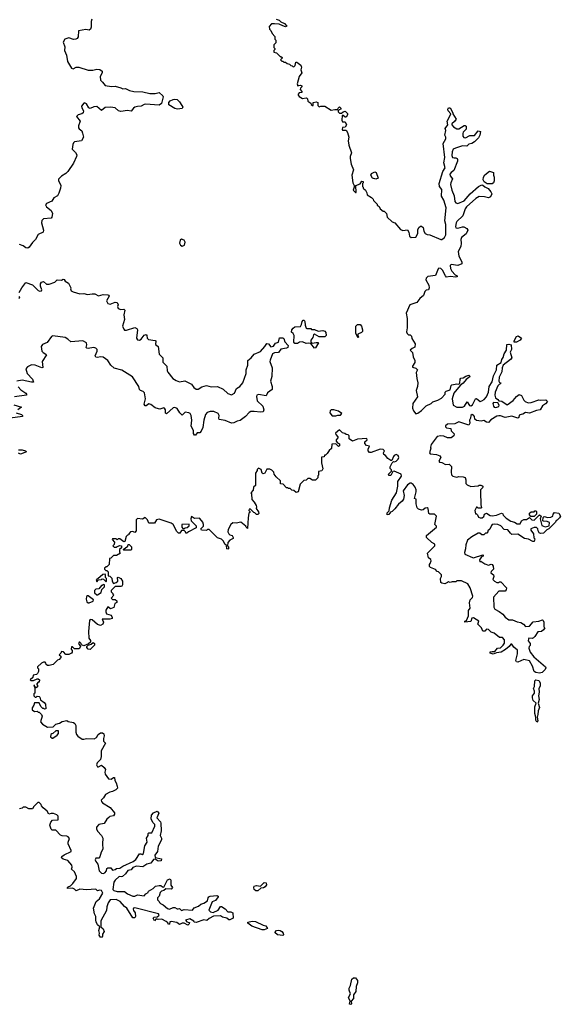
# Model space of a CAD drawing. Extents: x 2601477 to 2753313, y 449408 to 581029.
# Tile 46 of 203: x 2638277 to 2644088, y 497342 to 507915. Entities that reach past the tile are written whole.
import ezdxf

# ---------------------------------------------------------------- set-up
doc = ezdxf.new("R2010")
doc.units = 0

msp = doc.modelspace()

# ---------------------------------------------------------------- linework, layer by layer
at = {"layer": '0CON05XD'}
for points in [[(2639051, 507919), (2639044, 507895), (2639046, 507835), (2639040, 507815), (2639025, 507804), (2638988, 507808), (2638910, 507795), (2638905, 507730), (2638895, 507713), (2638880, 507705), (2638855, 507704), (2638805, 507721), (2638764, 507705), (2638746, 507675), (2638762, 507625), (2638759, 507585), (2638781, 507535), (2638790, 507465), (2638835, 507393), (2638851, 507389), (2638884, 507406), (2638914, 507406), (2639015, 507374), (2639065, 507374), (2639106, 507384), (2639140, 507380), (2639163, 507363), (2639163, 507345), (2639141, 507305), (2639146, 507266), (2639169, 507245), (2639195, 507207), (2639265, 507198), (2639305, 507201), (2639364, 507184), (2639385, 507174), (2639416, 507176), (2639456, 507156), (2639504, 507144), (2639600, 507140), (2639675, 507124), (2639735, 507123), (2639775, 507132), (2639815, 507098), (2639820, 507085), (2639802, 507015), (2639775, 506996), (2639631, 507009), (2639614, 507006), (2639584, 506986), (2639545, 506984), (2639514, 506976), (2639499, 506965), (2639475, 506931), (2639435, 506941), (2639365, 506928), (2639340, 506935), (2639305, 506969), (2639255, 506977), (2639195, 506971), (2639155, 506939), (2639105, 506984), (2639075, 506979), (2639035, 506960), (2639020, 506970), (2638995, 507012), (2638975, 507021), (2638965, 507017), (2638943, 506985), (2638945, 506970), (2638964, 506935), (2638961, 506915), (2638946, 506904), (2638905, 506894), (2638889, 506875), (2638928, 506825), (2638911, 506775), (2638910, 506755), (2638915, 506743), (2638945, 506722), (2638953, 506695), (2638963, 506655), (2638940, 506615), (2638868, 506602), (2638856, 506594), (2638847, 506575), (2638840, 506525), (2638878, 506488), (2638890, 506465), (2638887, 506445), (2638856, 506375), (2638794, 506285), (2638773, 506265), (2638725, 506236), (2638696, 506204), (2638694, 506185), (2638714, 506154), (2638719, 506135), (2638716, 506105), (2638698, 506052), (2638682, 506025), (2638645, 506002), (2638622, 505968), (2638567, 505943), (2638555, 505928), (2638565, 505906), (2638617, 505865), (2638629, 505835), (2638623, 505795), (2638616, 505784), (2638535, 505776), (2638515, 505758), (2638512, 505735), (2638532, 505655), (2638530, 505635), (2638475, 505608), (2638449, 505555), (2638415, 505522), (2638379, 505471), (2638365, 505460), (2638345, 505464), (2638315, 505486), (2638275, 505501)], [(2641035, 507920), (2641065, 507910), (2641083, 507893), (2641123, 507873), (2641150, 507845), (2641135, 507840), (2641105, 507848), (2641067, 507867), (2641015, 507872), (2640985, 507870), (2640958, 507842), (2640962, 507815), (2640978, 507798), (2640990, 507765), (2641020, 507735), (2641020, 507705), (2641030, 507695), (2641030, 507665), (2641010, 507645), (2641010, 507615), (2641020, 507605), (2641020, 507595), (2641010, 507585), (2641010, 507565), (2641038, 507558), (2641075, 507520), (2641085, 507520), (2641098, 507508), (2641098, 507502), (2641080, 507485), (2641095, 507470), (2641105, 507470), (2641115, 507460), (2641135, 507460), (2641153, 507443), (2641178, 507438), (2641192, 507422), (2641205, 507420), (2641215, 507410), (2641228, 507412), (2641237, 507423), (2641245, 507460), (2641255, 507460), (2641298, 507428), (2641306, 507405), (2641300, 507375), (2641308, 507345), (2641282, 507305), (2641260, 507225), (2641265, 507200), (2641275, 507210), (2641295, 507212), (2641308, 507205), (2641310, 507195), (2641295, 507180), (2641290, 507165), (2641310, 507145), (2641310, 507135), (2641282, 507128), (2641270, 507115), (2641270, 507105), (2641281, 507091), (2641318, 507068), (2641355, 507077), (2641365, 507072), (2641372, 507065), (2641375, 507040), (2641408, 507018), (2641410, 507005), (2641423, 506993), (2641430, 506995), (2641430, 507025), (2641465, 507032), (2641480, 507025), (2641483, 506993), (2641495, 506980), (2641515, 506988), (2641556, 506986), (2641625, 506942), (2641665, 506952), (2641695, 506950), (2641700, 506965), (2641715, 506978), (2641730, 506965), (2641730, 506955), (2641712, 506948), (2641700, 506935), (2641700, 506925), (2641715, 506910), (2641735, 506910), (2641753, 506927), (2641775, 506932), (2641799, 506909), (2641800, 506895), (2641785, 506870), (2641775, 506868), (2641755, 506888), (2641742, 506888), (2641738, 506835), (2641745, 506820), (2641775, 506820), (2641788, 506785), (2641775, 506762), (2641745, 506758), (2641742, 506735), (2641745, 506730), (2641785, 506730), (2641800, 506705), (2641814, 506655), (2641809, 506615), (2641814, 506566), (2641844, 506485), (2641829, 506445), (2641830, 506425), (2641841, 506365), (2641863, 506303), (2641848, 506245), (2641858, 506165), (2641873, 506135), (2641872, 506115), (2641860, 506085), (2641885, 506060), (2641895, 506060), (2641890, 506135), (2641938, 506152), (2641955, 506180), (2641968, 506178), (2641970, 506165), (2641960, 506155), (2641960, 506125), (2641970, 506115), (2641970, 506105), (2641992, 506085), (2642007, 506057), (2642010, 506035), (2642060, 506005), (2642077, 505987), (2642080, 505975), (2642120, 505935), (2642120, 505925), (2642140, 505910), (2642152, 505885), (2642185, 505860), (2642195, 505860), (2642220, 505835), (2642228, 505795), (2642280, 505745), (2642310, 505735), (2642371, 505661), (2642395, 505653), (2642445, 505658), (2642458, 505635), (2642465, 505590), (2642485, 505578), (2642535, 505580), (2642555, 505620), (2642557, 505657), (2642566, 505684), (2642585, 505698), (2642595, 505698), (2642614, 505684), (2642621, 505645), (2642635, 505620), (2642655, 505608), (2642686, 505606), (2642805, 505553), (2642815, 505553), (2642843, 505575), (2642856, 505606), (2642858, 505715), (2642847, 505755), (2642862, 505895), (2642836, 505976), (2642811, 506021), (2642813, 506093), (2642790, 506125), (2642787, 506155), (2642824, 506285), (2642850, 506325), (2642837, 506377), (2642847, 506435), (2642828, 506585), (2642858, 506635), (2642858, 506655), (2642848, 506675), (2642858, 506725), (2642850, 506745), (2642880, 506785), (2642872, 506825), (2642904, 506886)], [(2639975, 506956), (2639945, 506963), (2639881, 507001), (2639881, 507025), (2639895, 507042), (2639925, 507058), (2639945, 507062), (2639969, 507059), (2639995, 507032), (2640020, 506995), (2640030, 506975), (2640025, 506962), (2639975, 506956)], [(2642904, 506886), (2642910, 506905), (2642882, 506935), (2642878, 506955), (2642885, 506970), (2642905, 506970), (2642932, 506915), (2642933, 506903), (2642967, 506847), (2642949, 506821), (2642920, 506795), (2642920, 506785), (2642940, 506765), (2642975, 506742), (2642995, 506742), (2643055, 506778), (2643065, 506780), (2643075, 506770), (2643075, 506740), (2643044, 506706), (2643038, 506692), (2643038, 506665), (2643049, 506649), (2643070, 506645), (2643115, 506672), (2643165, 506670), (2643205, 506722), (2643230, 506715), (2643222, 506675), (2643208, 506645), (2643165, 506602), (2643135, 506587), (2643105, 506580), (2643082, 506558), (2643035, 506560), (2642960, 506535), (2642937, 506523), (2642924, 506496), (2642920, 506455), (2642927, 506437), (2642945, 506430), (2642965, 506432), (2642980, 506425), (2642982, 506415), (2642983, 506395), (2642942, 506295), (2642913, 506275), (2642900, 506255), (2642905, 506238), (2642930, 506205), (2642911, 506165), (2642909, 506145), (2642920, 506085), (2642948, 506025), (2642954, 505964), (2642965, 505948), (2642985, 505943), (2643055, 505969), (2643117, 506045), (2643208, 506125), (2643245, 506142), (2643255, 506138), (2643275, 506120), (2643312, 506102), (2643342, 506065), (2643350, 506045), (2643336, 506014), (2643317, 506003), (2643274, 506014), (2643215, 506016), (2643180, 505995), (2643080, 505905), (2643066, 505884), (2643040, 505810), (2642975, 505749), (2642968, 505735), (2642960, 505695), (2642965, 505680), (2642985, 505676), (2643035, 505692), (2643052, 505692), (2643083, 505673), (2643093, 505655), (2643076, 505615), (2643024, 505575), (2643018, 505555), (2643022, 505515), (2643019, 505481), (2642989, 505425), (2642998, 505375), (2643028, 505315), (2643028, 505292), (2642985, 505277), (2642915, 505288), (2642902, 505275), (2642908, 505245), (2642923, 505215), (2642957, 505177), (2642980, 505165), (2642980, 505155), (2642965, 505150), (2642905, 505157), (2642865, 505150), (2642853, 505163), (2642822, 505225), (2642805, 505242), (2642783, 505247), (2642775, 505240), (2642745, 505170), (2642665, 505158), (2642645, 505140), (2642643, 505123), (2642673, 505063), (2642677, 505035), (2642670, 505015), (2642645, 505010), (2642632, 504998), (2642618, 504955), (2642577, 504923), (2642545, 504878), (2642470, 504855), (2642432, 504765), (2642442, 504705), (2642440, 504605), (2642433, 504563), (2642440, 504545), (2642455, 504530), (2642475, 504530), (2642488, 504518), (2642493, 504493), (2642527, 504433), (2642525, 504400), (2642494, 504386), (2642472, 504365), (2642500, 504340), (2642506, 504295), (2642523, 504255), (2642523, 504235), (2642500, 504195), (2642500, 504185), (2642535, 504172), (2642552, 504155), (2642538, 504125), (2642544, 504064), (2642557, 504015), (2642553, 503977), (2642540, 503935), (2642552, 503865), (2642502, 503795), (2642500, 503745), (2642508, 503715), (2642533, 503683), (2642555, 503690), (2642595, 503718), (2642645, 503770), (2642700, 503795), (2642718, 503812), (2642772, 503828), (2642809, 503851), (2642850, 503895), (2642850, 503915), (2642862, 503928), (2642905, 503942), (2642913, 503987), (2642920, 503995), (2642975, 504006), (2642998, 504002), (2643008, 504012), (2643012, 504055), (2643020, 504065), (2643045, 504068), (2643073, 504087), (2643105, 504098), (2643120, 504085), (2643077, 504053), (2643045, 504012), (2643012, 503988), (2642943, 503905), (2642924, 503845), (2642937, 503775), (2642975, 503754), (2643035, 503754), (2643056, 503765), (2643085, 503810), (2643113, 503773), (2643125, 503768), (2643145, 503781), (2643176, 503844), (2643185, 503847), (2643225, 503817), (2643245, 503821), (2643268, 503835), (2643294, 503865), (2643317, 503915), (2643321, 503975), (2643356, 504025), (2643368, 504092), (2643401, 504155), (2643404, 504205), (2643453, 504235), (2643459, 504265), (2643474, 504286), (2643483, 504327), (2643508, 504365), (2643513, 504427), (2643535, 504432), (2643560, 504425), (2643562, 504375), (2643550, 504345), (2643568, 504285), (2643553, 504267), (2643472, 504205), (2643463, 504177), (2643459, 504135), (2643432, 504075), (2643428, 504035), (2643435, 504020), (2643450, 504015), (2643416, 503984), (2643388, 503915), (2643382, 503885), (2643391, 503855), (2643417, 503837), (2643425, 503823), (2643458, 503818), (2643515, 503781), (2643582, 503825), (2643615, 503870), (2643645, 503890), (2643670, 503880), (2643695, 503828), (2643708, 503815), (2643742, 503802), (2643775, 503803), (2643855, 503832), (2643875, 503828), (2643932, 503832), (2643950, 503815), (2643929, 503791), (2643895, 503770), (2643870, 503725), (2643831, 503719), (2643755, 503690), (2643714, 503696), (2643685, 503678), (2643665, 503677), (2643645, 503668), (2643640, 503645), (2643632, 503638), (2643565, 503657), (2643496, 503644), (2643445, 503661), (2643425, 503661), (2643404, 503656), (2643342, 503618), (2643315, 503590), (2643295, 503592), (2643265, 503612), (2643236, 503604), (2643185, 503610), (2643170, 503625), (2643166, 503655), (2643155, 503669), (2643140, 503675), (2643126, 503665), (2643123, 503635), (2643113, 503615), (2643116, 503584), (2643105, 503562), (2642997, 503597), (2642953, 503577), (2642875, 503571), (2642853, 503555), (2642854, 503544), (2642865, 503533), (2642910, 503525), (2642915, 503500), (2642947, 503467), (2642942, 503445), (2642915, 503424), (2642875, 503426), (2642835, 503443), (2642805, 503446), (2642765, 503438), (2642701, 503355), (2642693, 503325), (2642696, 503314), (2642680, 503265), (2642690, 503255), (2642755, 503247), (2642792, 503232), (2642803, 503215), (2642783, 503175), (2642790, 503165), (2642815, 503162), (2642855, 503140), (2642892, 503142), (2642918, 503118), (2642913, 503057), (2642918, 503028), (2642933, 503013), (2642975, 503002), (2642995, 503010), (2643045, 503008), (2643065, 502998), (2643072, 502975), (2643072, 502935), (2643085, 502922), (2643125, 502902), (2643205, 502910), (2643215, 502918), (2643235, 502918), (2643249, 502909), (2643258, 502895), (2643230, 502865), (2643228, 502845), (2643232, 502705), (2643240, 502675), (2643235, 502670), (2643205, 502670), (2643195, 502680), (2643185, 502680), (2643170, 502645), (2643175, 502610), (2643185, 502610), (2643198, 502598), (2643208, 502575), (2643226, 502566), (2643248, 502565), (2643265, 502582), (2643274, 502606), (2643295, 502617), (2643335, 502592), (2643355, 502588), (2643400, 502595), (2643455, 502617), (2643470, 502610), (2643472, 502595), (2643505, 502562), (2643555, 502532), (2643595, 502520), (2643625, 502502), (2643655, 502502), (2643670, 502535), (2643695, 502547), (2643725, 502550), (2643755, 502570), (2643783, 502543), (2643805, 502542), (2643865, 502598), (2643880, 502585), (2643870, 502555), (2643890, 502485), (2643925, 502470), (2643968, 502482), (2643970, 502515), (2643945, 502528), (2643905, 502530), (2643900, 502535), (2643902, 502568), (2643915, 502580), (2643955, 502568), (2643987, 502573), (2644006, 502584), (2644010, 502605), (2644025, 502622), (2644070, 502615), (2644088, 502585), (2644080, 502565), (2644055, 502540), (2644043, 502537), (2644035, 502520), (2643965, 502448), (2643942, 502438), (2643905, 502400), (2643875, 502398), (2643860, 502405), (2643848, 502425), (2643847, 502447), (2643832, 502462), (2643807, 502463), (2643772, 502448), (2643772, 502435), (2643798, 502395), (2643803, 502353), (2643812, 502342), (2643807, 502313), (2643793, 502313), (2643745, 502338), (2643703, 502343), (2643632, 502392), (2643568, 502388), (2643551, 502401), (2643525, 502437), (2643485, 502442), (2643449, 502479), (2643416, 502496), (2643375, 502498), (2643355, 502493), (2643347, 502485), (2643330, 502445), (2643310, 502425), (2643310, 502415), (2643297, 502403), (2643285, 502402), (2643266, 502384), (2643245, 502384), (2643222, 502402), (2643205, 502402), (2643135, 502362), (2643090, 502325), (2643073, 502277), (2643067, 502233), (2643058, 502195), (2643060, 502175), (2643145, 502140), (2643155, 502137), (2643255, 502170), (2643260, 502165), (2643258, 502155), (2643242, 502148), (2643220, 502115), (2643222, 502092), (2643235, 502100), (2643275, 502073), (2643315, 502058), (2643345, 502070), (2643356, 502066), (2643366, 502046), (2643368, 502015), (2643345, 501990), (2643340, 501975), (2643368, 501955), (2643372, 501935), (2643363, 501903), (2643380, 501885), (2643405, 501872), (2643425, 501870), (2643435, 501880), (2643448, 501878), (2643510, 501815), (2643507, 501793), (2643495, 501780), (2643425, 501780), (2643370, 501715), (2643373, 501607), (2643382, 501585), (2643432, 501562), (2643470, 501530), (2643495, 501498), (2643535, 501470), (2643575, 501470), (2643625, 501448), (2643662, 501442), (2643690, 501425), (2643715, 501400), (2643758, 501402), (2643795, 501448), (2643855, 501457), (2643895, 501472), (2643902, 501465), (2643910, 501445), (2643912, 501395), (2643920, 501385), (2643908, 501365), (2643885, 501347), (2643845, 501342), (2643815, 501292), (2643801, 501279), (2643785, 501272), (2643750, 501275), (2643744, 501266), (2643743, 501245), (2643762, 501215), (2643762, 501195), (2643753, 501185), (2643750, 501165), (2643765, 501122), (2643804, 501074), (2643928, 500965), (2643932, 500955), (2643925, 500938)], [(2642105, 506202), (2642070, 506215), (2642052, 506245), (2642060, 506265), (2642095, 506280), (2642108, 506275), (2642130, 506215), (2642105, 506202)], [(2643302, 506152), (2643268, 506175), (2643259, 506195), (2643261, 506225), (2643275, 506248), (2643325, 506290), (2643370, 506275), (2643368, 506245), (2643378, 506225), (2643378, 506185), (2643370, 506165), (2643355, 506152), (2643302, 506152)], [(2640025, 505484), (2640048, 505495), (2640057, 505525), (2640045, 505548), (2640015, 505558), (2640001, 505549), (2639996, 505514), (2640005, 505493), (2640025, 505484)], [(2638272, 504985), (2638300, 505035), (2638345, 505092), (2638415, 505069), (2638477, 505007), (2638495, 505000), (2638512, 505005), (2638516, 505014), (2638502, 505055), (2638502, 505078), (2638512, 505098), (2638535, 505103), (2638566, 505076), (2638595, 505074), (2638654, 505096), (2638680, 505120), (2638725, 505118), (2638745, 505128), (2638756, 505126), (2638767, 505107), (2638802, 505085), (2638826, 505036), (2638822, 505025), (2638830, 505005), (2638852, 504992), (2638922, 504972), (2638965, 504974), (2639005, 504963), (2639055, 504971), (2639085, 504970), (2639125, 504950), (2639175, 504964), (2639225, 504961), (2639236, 504956), (2639239, 504945), (2639211, 504895), (2639226, 504866), (2639251, 504859), (2639305, 504881), (2639325, 504878), (2639334, 504855), (2639329, 504835), (2639334, 504815), (2639365, 504802), (2639396, 504806), (2639409, 504795), (2639396, 504745), (2639402, 504695), (2639383, 504623), (2639395, 504591), (2639405, 504582), (2639425, 504581), (2639515, 504611), (2639535, 504600), (2639542, 504585), (2639534, 504495), (2639545, 504478), (2639565, 504474), (2639583, 504485), (2639615, 504526), (2639635, 504533), (2639644, 504524), (2639648, 504495), (2639660, 504480), (2639735, 504470), (2639740, 504465), (2639738, 504428), (2639767, 504405), (2639778, 504325), (2639814, 504285), (2639815, 504238), (2639860, 504195), (2639861, 504145), (2639870, 504130), (2639923, 504063), (2639959, 504039), (2639996, 504026), (2640053, 504037), (2640125, 504003), (2640150, 503965), (2640175, 503946), (2640195, 503948), (2640235, 503971), (2640285, 503988), (2640336, 503974), (2640405, 503976), (2640465, 503946), (2640515, 503901), (2640555, 503886), (2640586, 503904), (2640606, 503955), (2640642, 503978), (2640677, 504015), (2640713, 504115), (2640713, 504155), (2640730, 504205), (2640730, 504255), (2640765, 504283), (2640798, 504325), (2640865, 504353), (2640912, 504405), (2640933, 504437), (2640950, 504435), (2640975, 504402), (2641005, 504408), (2641027, 504443), (2641057, 504453), (2641071, 504499), (2641105, 504500), (2641115, 504490), (2641127, 504455), (2641162, 504415), (2641158, 504395), (2641143, 504387), (2641085, 504378), (2641058, 504342), (2641015, 504337), (2640995, 504327), (2640968, 504258), (2640967, 504245), (2640990, 504175), (2640986, 504085), (2640974, 504035), (2640991, 503975), (2640989, 503945), (2640942, 503908), (2640925, 503877), (2640845, 503890), (2640827, 503883), (2640821, 503869), (2640831, 503821), (2640890, 503765), (2640902, 503725), (2640894, 503706), (2640865, 503699), (2640799, 503709), (2640763, 503707), (2640742, 503698), (2640703, 503655), (2640648, 503612), (2640615, 503604), (2640578, 503585), (2640555, 503582), (2640485, 503613), (2640422, 503622), (2640417, 503635), (2640421, 503665), (2640409, 503685), (2640365, 503708), (2640325, 503708), (2640292, 503698), (2640273, 503677), (2640256, 503615), (2640244, 503536), (2640229, 503495), (2640215, 503478), (2640185, 503480), (2640168, 503452), (2640155, 503452), (2640145, 503470), (2640144, 503505), (2640122, 503552)], [(2638267, 504923), (2638278, 504932), (2638272, 504942)], [(2641445, 504388), (2641408, 504438), (2641385, 504441), (2641355, 504437), (2641315, 504457), (2641285, 504452), (2641262, 504438), (2641235, 504438), (2641223, 504453), (2641228, 504525), (2641218, 504545), (2641198, 504558), (2641203, 504585), (2641216, 504604), (2641234, 504616), (2641295, 504620), (2641307, 504643), (2641313, 504675), (2641325, 504688), (2641335, 504690), (2641342, 504675), (2641344, 504634), (2641355, 504602), (2641365, 504598), (2641405, 504600), (2641415, 504590), (2641445, 504590), (2641485, 504572), (2641535, 504579), (2641555, 504570), (2641568, 504555), (2641570, 504525), (2641555, 504510), (2641495, 504510), (2641447, 504537), (2641435, 504530), (2641427, 504503), (2641408, 504475), (2641408, 504455), (2641422, 504442), (2641465, 504450), (2641485, 504450), (2641488, 504445), (2641455, 504392), (2641445, 504388)], [(2641915, 504500), (2641890, 504545), (2641890, 504625), (2641908, 504642), (2641935, 504642), (2641950, 504625), (2641962, 504585), (2641962, 504568), (2641950, 504555), (2641912, 504538), (2641910, 504525), (2641920, 504505), (2641915, 504500)], [(2640122, 503552), (2640126, 503615), (2640121, 503665), (2640109, 503685), (2640095, 503693), (2640055, 503699), (2640025, 503668), (2639998, 503695), (2639970, 503740), (2639945, 503752), (2639925, 503746), (2639855, 503682), (2639845, 503690), (2639846, 503725), (2639835, 503744), (2639825, 503746), (2639785, 503734), (2639768, 503738), (2639735, 503748), (2639685, 503783), (2639665, 503789), (2639635, 503770), (2639625, 503770), (2639616, 503786), (2639628, 503845), (2639619, 503909), (2639605, 503924), (2639575, 503933), (2639565, 503943), (2639557, 503975), (2639489, 504079), (2639375, 504151), (2639293, 504173), (2639258, 504205), (2639225, 504254), (2639175, 504292), (2639145, 504296), (2639115, 504286), (2639095, 504291), (2639089, 504305), (2639110, 504355), (2639109, 504375), (2639095, 504388), (2639075, 504396), (2639032, 504388), (2639015, 504384), (2638998, 504388), (2638993, 504395), (2638999, 504425), (2638995, 504444), (2638955, 504468), (2638826, 504456), (2638793, 504485), (2638765, 504501), (2638635, 504520), (2638621, 504515), (2638571, 504449), (2638522, 504428), (2638507, 504405), (2638516, 504356), (2638531, 504341), (2638560, 504325), (2638564, 504315), (2638520, 504245), (2638525, 504180), (2638515, 504177), (2638443, 504205), (2638405, 504209), (2638362, 504188), (2638345, 504165), (2638356, 504115), (2638414, 504055), (2638426, 504024), (2638405, 504022), (2638305, 504044), (2638245, 504034)], [(2643592, 504452), (2643592, 504465), (2643618, 504515), (2643635, 504522), (2643670, 504495), (2643656, 504474), (2643615, 504452), (2643592, 504452)], [(2638261, 503972), (2638289, 503939), (2638342, 503905), (2638352, 503895), (2638350, 503885), (2638220, 503865)], [(2643395, 503752), (2643427, 503763), (2643432, 503775), (2643415, 503802), (2643370, 503805), (2643362, 503795), (2643368, 503765), (2643375, 503753), (2643395, 503752)], [(2638240, 503695), (2638298, 503675), (2638308, 503665), (2638308, 503655), (2638175, 503636)], [(2638215, 503779), (2638298, 503755), (2638258, 503725)], [(2641675, 503662), (2641695, 503670), (2641725, 503670), (2641738, 503688), (2641702, 503712), (2641654, 503724), (2641626, 503724), (2641615, 503716), (2641609, 503695), (2641635, 503662), (2641675, 503662)], [(2643925, 500938), (2643894, 500906), (2643865, 500899), (2643824, 500904), (2643808, 500915), (2643790, 500975), (2643755, 501030), (2643695, 501044), (2643632, 501018), (2643615, 501020), (2643610, 501035), (2643627, 501107), (2643627, 501145), (2643588, 501178), (2643565, 501210), (2643555, 501210), (2643536, 501184), (2643498, 501152), (2643450, 501125), (2643402, 501118), (2643365, 501102), (2643332, 501112), (2643333, 501127), (2643355, 501132), (2643385, 501130), (2643412, 501168), (2643445, 501172), (2643475, 501198), (2643489, 501221), (2643486, 501256), (2643465, 501280), (2643435, 501280), (2643375, 501328), (2643345, 501340), (2643315, 501368), (2643295, 501370), (2643275, 501350), (2643255, 501350), (2643240, 501385), (2643200, 501425), (2643210, 501455), (2643155, 501492), (2643135, 501490), (2643125, 501452), (2643062, 501445), (2643060, 501455), (2643078, 501462), (2643100, 501515), (2643102, 501572), (2643120, 501595), (2643113, 501655), (2643118, 501685), (2643145, 501712), (2643149, 501725), (2643120, 501815), (2643095, 501856), (2643025, 501888), (2642975, 501888), (2642965, 501880), (2642925, 501880), (2642905, 501872), (2642885, 501878), (2642875, 501872), (2642845, 501858), (2642813, 501863), (2642802, 501872), (2642800, 501915), (2642810, 501935), (2642810, 501955), (2642778, 501988), (2642765, 501990), (2642745, 502010), (2642692, 502032), (2642680, 502045), (2642680, 502065), (2642690, 502075), (2642700, 502105), (2642695, 502120), (2642670, 502135), (2642660, 502185), (2642740, 502265), (2642740, 502285), (2642705, 502300), (2642650, 502355), (2642650, 502375), (2642758, 502465), (2642758, 502478), (2642740, 502495), (2642756, 502585), (2642735, 502606), (2642686, 502606), (2642675, 502612), (2642666, 502665), (2642655, 502672), (2642635, 502670), (2642615, 502652), (2642595, 502648), (2642565, 502660), (2642550, 502675), (2642538, 502715), (2642540, 502765), (2642520, 502775), (2642540, 502845), (2642540, 502865), (2642529, 502895), (2642506, 502925), (2642485, 502940), (2642475, 502940), (2642445, 502920), (2642398, 502855), (2642410, 502805), (2642402, 502768), (2642388, 502745), (2642347, 502713), (2642309, 502661), (2642280, 502635), (2642262, 502628), (2642245, 502602), (2642225, 502600), (2642225, 502620), (2642248, 502642), (2642250, 502675), (2642278, 502755), (2642326, 502834), (2642343, 502905), (2642340, 502935), (2642343, 502955), (2642379, 503015), (2642376, 503036), (2642303, 503067), (2642288, 503062), (2642265, 503022), (2642245, 503022), (2642240, 503035), (2642272, 503068), (2642272, 503082), (2642260, 503095), (2642260, 503115), (2642282, 503158), (2642295, 503170), (2642305, 503168), (2642325, 503176), (2642346, 503195), (2642352, 503215), (2642345, 503237), (2642325, 503247), (2642302, 503235), (2642293, 503225), (2642278, 503182), (2642265, 503180), (2642234, 503204), (2642210, 503235), (2642192, 503245), (2642188, 503265), (2642197, 503285), (2642185, 503300), (2642150, 503305), (2642055, 503268), (2642035, 503268), (2642024, 503284), (2642024, 503304), (2642038, 503335), (2642005, 503343), (2641987, 503365), (2641988, 503382), (2642010, 503405), (2642008, 503418), (2641908, 503412), (2641855, 503390), (2641820, 503415), (2641820, 503445), (2641808, 503458), (2641785, 503460), (2641772, 503472), (2641745, 503478), (2641715, 503510), (2641672, 503475), (2641675, 503460), (2641698, 503435), (2641698, 503425), (2641678, 503402), (2641678, 503388), (2641692, 503372), (2641715, 503360), (2641715, 503340), (2641703, 503333), (2641675, 503360), (2641632, 503358), (2641628, 503312), (2641602, 503288), (2641583, 503257), (2641565, 503240), (2641552, 503238), (2641548, 503222), (2641522, 503218), (2641522, 503155), (2641536, 503094), (2641525, 503072), (2641490, 503065), (2641490, 503025), (2641483, 503017), (2641480, 502995), (2641458, 502972), (2641425, 502970), (2641395, 502990), (2641375, 502990), (2641355, 502970), (2641332, 502968), (2641293, 502927), (2641270, 502845), (2641248, 502838), (2641225, 502860), (2641203, 502863), (2641185, 502880), (2641165, 502880), (2641155, 502890), (2641145, 502890), (2641108, 502928), (2641082, 502932), (2641080, 502965), (2641032, 503005), (2641012, 503035), (2641007, 503057), (2640987, 503077), (2640967, 503087), (2640935, 503090), (2640913, 503047), (2640895, 503040), (2640882, 503045), (2640872, 503085), (2640845, 503100), (2640830, 503085), (2640830, 503075), (2640810, 503045), (2640810, 502915), (2640790, 502895), (2640788, 502862), (2640762, 502835), (2640770, 502825), (2640773, 502763), (2640798, 502735), (2640817, 502697), (2640822, 502685), (2640820, 502665), (2640845, 502630), (2640847, 502613), (2640837, 502603), (2640823, 502603), (2640805, 502620), (2640792, 502622), (2640758, 502658), (2640742, 502658), (2640740, 502645), (2640750, 502635), (2640750, 502625), (2640740, 502615), (2640732, 502565), (2640727, 502453), (2640710, 502465), (2640708, 502478), (2640655, 502518), (2640605, 502509), (2640568, 502512), (2640547, 502493), (2640518, 502442), (2640514, 502414), (2640524, 502394), (2640535, 502382), (2640560, 502375), (2640572, 502355), (2640570, 502345), (2640534, 502326), (2640515, 502300), (2640510, 502265), (2640522, 502255), (2640520, 502235), (2640515, 502230), (2640503, 502235), (2640500, 502270), (2640481, 502285), (2640466, 502316), (2640445, 502338), (2640405, 502350), (2640315, 502440), (2640295, 502440), (2640285, 502430), (2640230, 502435), (2640223, 502447), (2640252, 502475), (2640252, 502495), (2640245, 502520), (2640215, 502558), (2640205, 502562), (2640155, 502560), (2640125, 502580), (2640118, 502555), (2640120, 502535), (2640175, 502480), (2640175, 502460), (2640093, 502417), (2640075, 502400), (2640062, 502402), (2640060, 502415), (2640045, 502430), (2640015, 502430), (2639998, 502402), (2639985, 502400), (2639965, 502420), (2639928, 502495), (2639905, 502510), (2639775, 502553), (2639747, 502543), (2639725, 502508), (2639665, 502510), (2639650, 502545), (2639625, 502570), (2639597, 502553), (2639545, 502560), (2639530, 502545), (2639530, 502425), (2639515, 502410), (2639495, 502418), (2639470, 502415), (2639450, 502395), (2639450, 502385), (2639435, 502380), (2639423, 502367), (2639408, 502312), (2639395, 502310), (2639355, 502340), (2639335, 502340), (2639325, 502330), (2639315, 502340), (2639275, 502340), (2639270, 502335), (2639298, 502305), (2639292, 502278), (2639280, 502265), (2639292, 502252), (2639315, 502250), (2639325, 502260), (2639355, 502270), (2639370, 502265), (2639370, 502245), (2639350, 502225), (2639350, 502195), (2639360, 502185), (2639317, 502163), (2639285, 502160), (2639258, 502132), (2639242, 502128), (2639240, 502065), (2639215, 502040), (2639205, 502040), (2639190, 502025), (2639190, 502015), (2639202, 502002), (2639215, 502000), (2639228, 501988), (2639230, 501945), (2639245, 501940), (2639267, 501917), (2639272, 501885), (2639285, 501860), (2639315, 501870), (2639332, 501885), (2639330, 501925), (2639335, 501930), (2639366, 501916), (2639382, 501885), (2639382, 501845), (2639375, 501832), (2639365, 501828), (2639305, 501830), (2639260, 501785), (2639262, 501772), (2639280, 501755), (2639280, 501745), (2639290, 501735), (2639260, 501705), (2639275, 501690), (2639305, 501690), (2639322, 501675), (2639322, 501658), (2639300, 501645), (2639288, 501602), (2639255, 501590), (2639225, 501610), (2639203, 501575), (2639202, 501555), (2639212, 501535), (2639261, 501521), (2639272, 501495), (2639270, 501485), (2639245, 501478), (2639162, 501478), (2639178, 501445), (2639170, 501425), (2639145, 501410), (2639115, 501422), (2639055, 501470), (2639035, 501473), (2639027, 501465), (2639018, 501345), (2639020, 501275), (2639038, 501248), (2639038, 501232), (2639018, 501212), (2638965, 501192), (2638942, 501202), (2638938, 501218), (2638925, 501230), (2638915, 501230), (2638910, 501215), (2638930, 501185), (2638915, 501160), (2638865, 501160), (2638845, 501180), (2638835, 501180), (2638830, 501155), (2638842, 501142), (2638842, 501125), (2638835, 501112), (2638805, 501100), (2638775, 501100), (2638748, 501128), (2638725, 501130), (2638718, 501112), (2638700, 501095), (2638720, 501080), (2638720, 501065), (2638700, 501045), (2638682, 501038), (2638637, 500993), (2638595, 500980), (2638575, 500980), (2638562, 500992), (2638560, 501005), (2638550, 501015), (2638535, 501018), (2638510, 501005), (2638470, 500965), (2638470, 500955), (2638480, 500945), (2638480, 500915), (2638470, 500895), (2638457, 500883), (2638422, 500878), (2638417, 500853), (2638390, 500825), (2638398, 500818), (2638425, 500818), (2638465, 500838), (2638477, 500837), (2638490, 500825), (2638488, 500802), (2638475, 500800), (2638460, 500785), (2638460, 500775), (2638470, 500765), (2638468, 500752), (2638455, 500740), (2638440, 500750), (2638438, 500768), (2638430, 500765), (2638432, 500752), (2638440, 500750), (2638440, 500685), (2638430, 500675), (2638430, 500655), (2638445, 500640), (2638455, 500640), (2638465, 500650), (2638487, 500647), (2638495, 500640), (2638502, 500612), (2638542, 500582), (2638553, 500565), (2638560, 500515), (2638545, 500510), (2638535, 500520), (2638525, 500520), (2638505, 500540), (2638485, 500580), (2638435, 500580), (2638430, 500555)], [(2638265, 503298), (2638305, 503298), (2638340, 503285), (2638350, 503275), (2638285, 503248), (2638265, 503260)], [(2643805, 502580), (2643772, 502582), (2643758, 502598), (2643758, 502615), (2643775, 502632), (2643805, 502630), (2643815, 502640), (2643825, 502640), (2643830, 502635), (2643830, 502605), (2643805, 502580)], [(2640045, 502450), (2640055, 502460), (2640078, 502462), (2640098, 502482), (2640098, 502498), (2640020, 502495), (2640020, 502465), (2640032, 502452), (2640045, 502450)], [(2639475, 502220), (2639395, 502220), (2639390, 502225), (2639438, 502262), (2639442, 502278), (2639455, 502280), (2639480, 502255), (2639480, 502225), (2639475, 502220)], [(2639205, 501880), (2639210, 501885), (2639210, 501915), (2639200, 501925), (2639200, 501955), (2639195, 501960), (2639172, 501958), (2639118, 501912), (2639100, 501905), (2639105, 501880), (2639125, 501900), (2639157, 501903), (2639165, 501910), (2639178, 501908), (2639205, 501880)], [(2639115, 501740), (2639152, 501765), (2639160, 501795), (2639190, 501825), (2639188, 501848), (2639175, 501850), (2639165, 501840), (2639155, 501840), (2639128, 501802), (2639095, 501800), (2639080, 501785), (2639082, 501762), (2639105, 501740), (2639115, 501740)], [(2639013, 501653), (2639025, 501653), (2639068, 501672), (2639070, 501685), (2639015, 501730), (2639005, 501730), (2638995, 501720), (2638991, 501691), (2639000, 501665), (2639013, 501653)], [(2639035, 501152), (2639012, 501155), (2638998, 501175), (2638998, 501185), (2639012, 501198), (2639045, 501210), (2639067, 501227), (2639082, 501215), (2639082, 501198), (2639035, 501152)], [(2643835, 500372), (2643824, 500394), (2643823, 500425), (2643812, 500465), (2643812, 500538), (2643828, 500575), (2643796, 500605), (2643789, 500635), (2643790, 500655), (2643810, 500685), (2643811, 500705), (2643800, 500735), (2643810, 500755), (2643813, 500817), (2643825, 500827), (2643855, 500821), (2643872, 500795), (2643872, 500758), (2643857, 500733), (2643860, 500695), (2643852, 500655), (2643860, 500615), (2643848, 500575), (2643862, 500528), (2643848, 500495), (2643846, 500455), (2643837, 500425), (2643846, 500385), (2643835, 500372)], [(2638430, 500555), (2638410, 500525), (2638413, 500503), (2638438, 500488), (2638465, 500490), (2638475, 500480), (2638485, 500480), (2638510, 500455), (2638518, 500435), (2638500, 500375), (2638522, 500352), (2638575, 500320), (2638637, 500323), (2638665, 500350), (2638705, 500360), (2638735, 500380), (2638785, 500390), (2638798, 500378), (2638855, 500370), (2638869, 500359), (2638880, 500335), (2638880, 500265), (2638888, 500238), (2638901, 500221), (2638948, 500188), (2638965, 500188), (2638995, 500198), (2639076, 500194), (2639103, 500207), (2639122, 500238), (2639145, 500257), (2639166, 500256), (2639182, 500245), (2639186, 500226), (2639178, 500195), (2639178, 500168), (2639198, 500145), (2639152, 500065), (2639152, 500005), (2639145, 499970), (2639110, 499935), (2639103, 499913), (2639113, 499893), (2639125, 499892), (2639155, 499912), (2639186, 499886), (2639200, 499865), (2639194, 499835), (2639197, 499815), (2639232, 499762), (2639259, 499761), (2639285, 499778), (2639298, 499778), (2639300, 499745), (2639315, 499722), (2639326, 499684), (2639327, 499663), (2639310, 499645), (2639275, 499628), (2639245, 499622), (2639200, 499595), (2639179, 499561), (2639153, 499535), (2639155, 499520), (2639168, 499505), (2639250, 499455), (2639295, 499400), (2639297, 499385), (2639285, 499368), (2639245, 499360), (2639235, 499350), (2639215, 499330), (2639186, 499284), (2639128, 499272), (2639102, 499245), (2639102, 499225), (2639115, 499200), (2639158, 499155), (2639172, 499125), (2639168, 499065), (2639172, 499008), (2639152, 498975), (2639140, 498925), (2639127, 498913), (2639095, 498910), (2639090, 498895), (2639097, 498875), (2639118, 498848), (2639132, 498775), (2639155, 498750), (2639175, 498746), (2639192, 498755), (2639209, 498775), (2639215, 498800), (2639225, 498808), (2639257, 498807), (2639275, 498782), (2639305, 498790), (2639318, 498802), (2639355, 498804), (2639385, 498827), (2639498, 498875), (2639525, 498898), (2639565, 498958), (2639579, 498959), (2639595, 498952), (2639609, 498961), (2639624, 499045), (2639648, 499085), (2639640, 499125), (2639658, 499155), (2639658, 499175), (2639665, 499182), (2639698, 499185), (2639728, 499255), (2639728, 499275), (2639708, 499295), (2639690, 499335), (2639694, 499375), (2639715, 499399), (2639755, 499418), (2639772, 499395), (2639752, 499345), (2639792, 499302), (2639796, 499286), (2639798, 499205), (2639788, 499155), (2639802, 499125), (2639803, 499107), (2639765, 499040), (2639757, 498983), (2639730, 498945), (2639735, 498920), (2639800, 498905), (2639798, 498882), (2639765, 498878), (2639735, 498900), (2639715, 498898), (2639685, 498858), (2639645, 498848), (2639602, 498818), (2639534, 498826), (2639495, 498810), (2639474, 498786), (2639441, 498779), (2639416, 498744), (2639384, 498716), (2639369, 498711), (2639345, 498714), (2639303, 498677), (2639289, 498655), (2639277, 498577), (2639290, 498565), (2639325, 498553), (2639405, 498553), (2639435, 498528), (2639494, 498504), (2639515, 498503), (2639545, 498517), (2639615, 498508), (2639632, 498528), (2639658, 498542), (2639662, 498558), (2639713, 498587), (2639738, 498612), (2639775, 498620), (2639795, 498618), (2639813, 498603), (2639828, 498602), (2639865, 498680), (2639895, 498690), (2639902, 498675), (2639903, 498623), (2639920, 498595), (2639905, 498580), (2639848, 498582), (2639827, 498563), (2639801, 498559), (2639788, 498542), (2639777, 498503), (2639760, 498485), (2639760, 498465), (2639778, 498448), (2639780, 498435), (2639790, 498425), (2639821, 498411), (2639865, 498370), (2639886, 498364), (2639925, 498382), (2639945, 498382), (2639968, 498368), (2639982, 498368), (2639995, 498370), (2640015, 498350), (2640045, 498362), (2640135, 498352), (2640152, 498378), (2640200, 498395), (2640223, 498417), (2640255, 498428), (2640296, 498454), (2640302, 498485), (2640310, 498495), (2640325, 498502), (2640395, 498510), (2640410, 498505), (2640410, 498495), (2640383, 498457), (2640347, 498443), (2640310, 498355), (2640328, 498335), (2640355, 498329), (2640411, 498355), (2640435, 498392), (2640445, 498391), (2640486, 498366), (2640514, 498334), (2640546, 498336), (2640567, 498325), (2640572, 498268), (2640535, 498248), (2640525, 498248), (2640505, 498266), (2640458, 498278), (2640435, 498293), (2640361, 498289), (2640312, 498265), (2640287, 498243), (2640255, 498248), (2640175, 498222), (2640153, 498223), (2640148, 498235), (2640105, 498261), (2640060, 498245), (2640075, 498228), (2640102, 498222), (2640100, 498205), (2640085, 498191), (2640045, 498212), (2640025, 498212), (2639995, 498198), (2639965, 498220), (2639905, 498230), (2639892, 498228), (2639888, 498202), (2639875, 498200), (2639868, 498218), (2639853, 498233), (2639806, 498256), (2639765, 498252), (2639745, 498260), (2639725, 498240), (2639715, 498260), (2639713, 498267), (2639723, 498277), (2639755, 498282), (2639773, 498295), (2639776, 498305), (2639768, 498315), (2639515, 498377), (2639502, 498375), (2639496, 498365), (2639500, 498350), (2639520, 498325), (2639522, 498285), (2639515, 498272), (2639495, 498270), (2639430, 498375), (2639404, 498394), (2639357, 498447), (2639315, 498467), (2639250, 498465), (2639229, 498431), (2639215, 498390), (2639212, 498348), (2639151, 498239), (2639148, 498175), (2639175, 498153), (2639184, 498126), (2639168, 498095), (2639167, 498073), (2639155, 498060), (2639145, 498062), (2639130, 498085), (2639134, 498105), (2639128, 498135), (2639140, 498175), (2639112, 498195), (2639098, 498228), (2639094, 498245), (2639096, 498286), (2639082, 498315), (2639072, 498375), (2639099, 498445), (2639136, 498475), (2639172, 498535), (2639155, 498564), (2639135, 498568), (2639115, 498560), (2639100, 498575), (2639095, 498580), (2638995, 498572), (2638925, 498578), (2638885, 498562), (2638865, 498580), (2638845, 498588), (2638790, 498585), (2638790, 498595), (2638800, 498605), (2638824, 498616), (2638850, 498640), (2638888, 498695), (2638888, 498715), (2638868, 498765), (2638833, 498793), (2638842, 498815), (2638836, 498836), (2638796, 498886), (2638745, 498900), (2638728, 498915), (2638732, 498928), (2638754, 498946), (2638832, 498985), (2638832, 498995), (2638797, 499065), (2638798, 499085), (2638812, 499122), (2638799, 499139), (2638785, 499148), (2638735, 499150), (2638715, 499158), (2638665, 499212), (2638625, 499213), (2638614, 499224), (2638602, 499265), (2638613, 499297), (2638630, 499320), (2638690, 499325), (2638692, 499362), (2638677, 499377), (2638642, 499392), (2638615, 499392), (2638590, 499385), (2638572, 499415), (2638531, 499451), (2638510, 499475), (2638508, 499488), (2638488, 499508), (2638472, 499508), (2638430, 499465), (2638415, 499440), (2638375, 499440), (2638345, 499460), (2638315, 499460), (2638305, 499450), (2638275, 499440)], [(2638635, 500200), (2638679, 500231), (2638695, 500250), (2638695, 500280), (2638665, 500280), (2638635, 500250), (2638622, 500248), (2638612, 500238), (2638610, 500215), (2638625, 500200), (2638635, 500200)], [(2640835, 498561), (2640815, 498561), (2640796, 498575), (2640792, 498595), (2640798, 498612), (2640823, 498617), (2640865, 498610), (2640905, 498650), (2640926, 498646), (2640930, 498625), (2640917, 498603), (2640898, 498592), (2640870, 498590), (2640835, 498561)], [(2640905, 498142), (2640885, 498142), (2640771, 498181), (2640730, 498215), (2640730, 498225), (2640775, 498234), (2640812, 498232), (2640895, 498192), (2640922, 498185), (2640940, 498155), (2640905, 498142)], [(2641105, 498080), (2641048, 498088), (2641018, 498115), (2641038, 498135), (2641055, 498140), (2641075, 498136), (2641094, 498125), (2641110, 498105), (2641113, 498087), (2641105, 498080)], [(2641835, 497342), (2641823, 497343), (2641830, 497375), (2641810, 497415), (2641831, 497455), (2641819, 497495), (2641820, 497515), (2641834, 497545), (2641846, 497614), (2641864, 497626), (2641885, 497628), (2641907, 497597), (2641907, 497573), (2641892, 497535), (2641889, 497481), (2641864, 497446), (2641866, 497404), (2641840, 497375), (2641842, 497348), (2641835, 497342)]]:
    msp.add_lwpolyline(points, dxfattribs=at)

doc.saveas('drawing.dxf')
